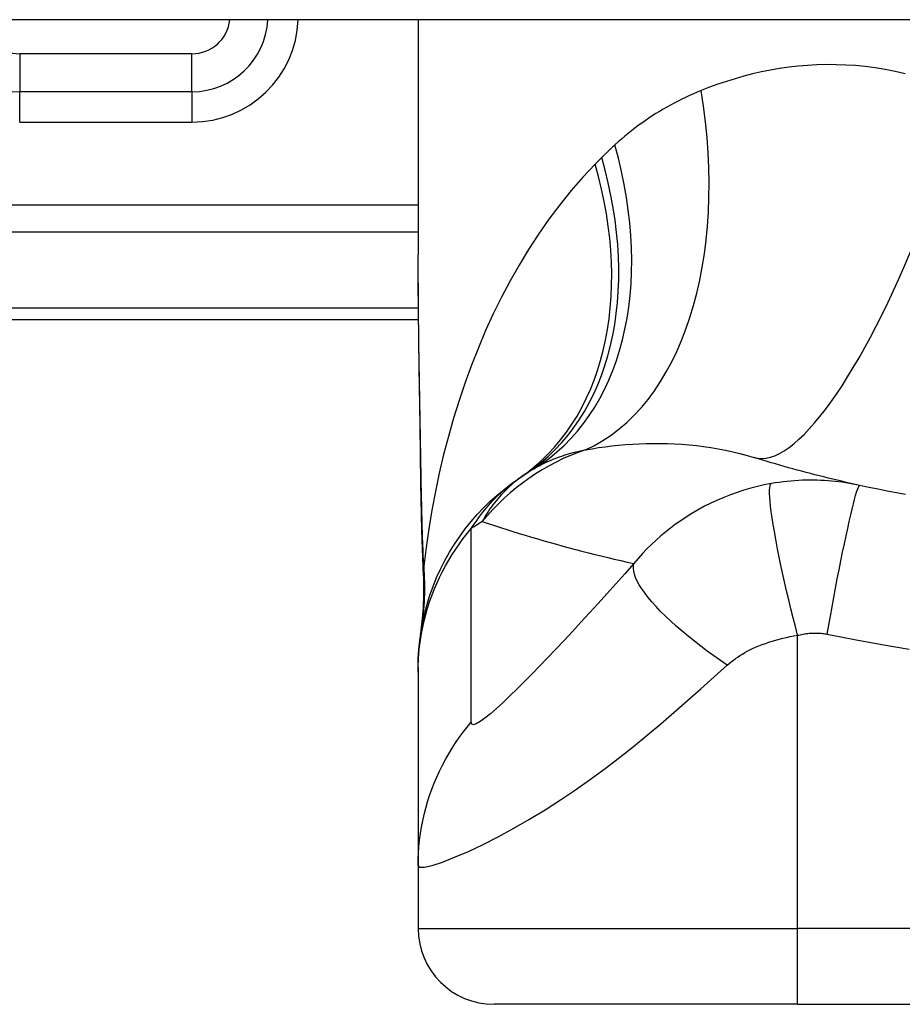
# Model space of a CAD drawing. Header units: inches. Extents: x 20 to 683, y 61 to 320.
# Tile 144 of 204: x 24.007 to 24.465, y 318.877 to 319.388. Entities that reach past the tile are written whole.
import ezdxf

# ---------------------------------------------------------------- set-up
doc = ezdxf.new("R2010")
doc.units = ezdxf.units.IN
doc.header["$MEASUREMENT"] = 0
doc.layers.add('Visible Edges(ANSI)', color=7, linetype='Continuous', lineweight=25)
doc.layers.add('Visible Tangent Edges(ANSI)', color=7, linetype='Continuous', lineweight=25)

msp = doc.modelspace()

# ---------------------------------------------------------------- linework, layer by layer
at = {"layer": 'Visible Edges(ANSI)'}
for p, q in [((92.05184244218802, 319.3877752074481), (20.44684244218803, 319.3877752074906)), ((24.21398417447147, 319.3877752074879), (24.2139841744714, 319.2658266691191)), ((24.09666902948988, 319.3503854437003), (24.00729126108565, 319.3503854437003)), ((23.84784244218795, 319.2322752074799), (24.21417189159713, 319.2322752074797)), ((24.21398421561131, 319.0516475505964), (24.21398421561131, 319.0492261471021)), ((24.21398421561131, 319.0492261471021), (24.21398421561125, 318.9488004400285)), ((24.21398417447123, 318.9488004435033), (24.21398417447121, 318.9162633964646)), ((24.41083456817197, 318.8768933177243), (24.25335425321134, 318.8768933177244)), ((24.41083456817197, 318.8768933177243), (24.78485031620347, 318.8768933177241))]:
    msp.add_line(p, q, dxfattribs=at)
at = {"layer": 'Visible Edges(ANSI)', "flags": 128}
for points in [[(24.21544457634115, 319.1472508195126), (24.21496220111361, 319.1774247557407), (24.21448836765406, 319.2073124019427), (24.21412764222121, 319.23681322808), (24.21398421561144, 319.2658266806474)], [(24.44310001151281, 319.146121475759), (24.44074112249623, 319.1466437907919), (24.43838899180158, 319.1471733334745), (24.43604366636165, 319.1477100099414), (24.43370509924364, 319.1482538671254), (24.43137329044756, 319.1488047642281), (24.42904819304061, 319.1493627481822), (24.4267298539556, 319.149927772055), (24.42441827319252, 319.1504998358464), (24.42211340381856, 319.151078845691), (24.41981519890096, 319.1516648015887), (24.41752375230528, 319.1522576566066), (24.41523897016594, 319.1528574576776), (24.41296089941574, 319.1534640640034), (24.41068949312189, 319.1540775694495), (24.40842475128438, 319.1546978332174), (24.40616672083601, 319.1553249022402), (24.40391530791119, 319.1559587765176), (24.40167060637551, 319.1565993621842), (24.39943252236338, 319.1572466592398), (24.39720114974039, 319.1579006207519), (24.39497639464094, 319.1585612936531), (24.39275825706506, 319.1592285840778), (24.39054678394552, 319.1599024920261), (24.38834197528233, 319.1605829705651)], [(24.21398421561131, 319.0516475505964), (24.21407554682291, 319.0562920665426), (24.2143528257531, 319.0609715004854), (24.21482008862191, 319.0656749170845), (24.21548090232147, 319.0703910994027), (24.21633770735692, 319.0751083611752), (24.21739200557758, 319.0798145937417), (24.21864445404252, 319.0844975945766), (24.22009458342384, 319.089144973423), (24.22174089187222, 319.0937442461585), (24.22358103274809, 319.0982831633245), (24.22561143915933, 319.1027494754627), (24.22782760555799, 319.1071314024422), (24.23022390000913, 319.1114173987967), (24.23279403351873, 319.1155965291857), (24.23553068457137, 319.1196583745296), (24.23842559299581, 319.1235932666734), (24.24147012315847, 319.127392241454), (24.2446545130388, 319.1310471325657), (24.24796900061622, 319.1345507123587), (24.25140279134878, 319.1378965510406), (24.25494527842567, 319.141079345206), (24.25858529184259, 319.1440944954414), (24.26231156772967, 319.146938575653), (24.26611274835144, 319.1496090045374)], [(24.21678619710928, 319.0991470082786), (24.21594534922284, 319.1229459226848), (24.21544457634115, 319.1472508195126)], [(24.46682331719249, 319.1413451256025), (24.46205968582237, 319.1422354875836), (24.45730440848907, 319.1431584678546), (24.45255790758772, 319.1441140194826), (24.44782055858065, 319.1451022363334), (24.44310001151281, 319.146121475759)], [(24.21678619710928, 319.0991470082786), (24.21673785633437, 319.0839711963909), (24.2152438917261, 319.0688517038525)]]:
    msp.add_lwpolyline(points, dxfattribs=at)
at = {"layer": 'Visible Edges(ANSI)'}
for centre, radius, start, end in [((24.00729126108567, 319.3897555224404), 0.0393700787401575, 182.8831943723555, 269.9999999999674), ((24.0966690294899, 319.3897555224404), 0.0393700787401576, 269.9999999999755, 357.1168056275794), ((24.33514122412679, 319.0536826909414), 0.1181102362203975, 121.3000677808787, 123.5208159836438), ((24.59784244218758, 318.6570975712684), 0.59381149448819, 123.5208159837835, 123.9621279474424), ((24.25335425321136, 318.9162633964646), 0.0393700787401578, 180, 269.9999999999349)]:
    msp.add_arc(centre, radius, start, end, dxfattribs=at)
at = {"layer": 'Visible Tangent Edges(ANSI)'}
for p, q in [((24.09666902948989, 319.3700704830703), (24.00729126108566, 319.3700704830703)), ((24.00729126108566, 319.3700704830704), (24.00729126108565, 319.3503854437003)), ((24.09666902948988, 319.3503854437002), (24.09666902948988, 319.3700704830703)), ((24.00729126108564, 319.3346374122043), (24.00729126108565, 319.3503854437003)), ((24.09666902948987, 319.3503854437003), (24.09666902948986, 319.3346374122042)), ((24.00729126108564, 319.3346374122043), (24.09666902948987, 319.3346374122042)), ((24.21398417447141, 319.2916101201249), (23.6567488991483, 319.2916101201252)), ((23.65674889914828, 319.2776906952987), (24.2139841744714, 319.2776906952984)), ((24.21411651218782, 319.2380408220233), (23.84784244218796, 319.2380408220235)), ((24.410834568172, 318.9162633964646), (24.41083456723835, 319.0683426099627)), ((24.2139841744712, 318.9162633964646), (24.41083456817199, 318.9162633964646)), ((24.78485031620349, 318.9162633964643), (24.410834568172, 318.9162633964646)), ((24.41083456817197, 318.8768933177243), (24.41083456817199, 318.9162633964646))]:
    msp.add_line(p, q, dxfattribs=at)
at = {"layer": 'Visible Tangent Edges(ANSI)', "flags": 128}
for points in [[(24.46655772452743, 319.359738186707), (24.46138000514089, 319.360925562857), (24.45621453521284, 319.3619353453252), (24.45106718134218, 319.362770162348), (24.44594676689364, 319.3634332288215), (24.44085995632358, 319.3639289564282), (24.43580801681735, 319.3642618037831), (24.43079212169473, 319.3644362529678), (24.42581335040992, 319.3644567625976), (24.42087301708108, 319.3643277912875), (24.41597224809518, 319.3640537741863), (24.4111122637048, 319.3636391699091), (24.40629419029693, 319.3630884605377), (24.40151920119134, 319.3624053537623), (24.39678903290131, 319.3615935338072), (24.39210589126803, 319.3606575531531), (24.38747202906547, 319.3596019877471), (24.3828896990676, 319.3584313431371), (24.37836110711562, 319.3571502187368), (24.37388850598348, 319.3557631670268), (24.3694740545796, 319.3542746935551), (24.36512005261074, 319.3526893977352), (24.36082870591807, 319.3510118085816)], [(24.36082870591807, 319.3510118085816), (24.35878797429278, 319.3501697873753), (24.35676099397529, 319.3492995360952), (24.35474799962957, 319.3484009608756), (24.35274931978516, 319.347474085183), (24.35076514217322, 319.3465188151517), (24.3487957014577, 319.3455351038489), (24.34684132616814, 319.3445229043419), (24.34490215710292, 319.3434821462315), (24.34297828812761, 319.3424127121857), (24.34106976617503, 319.3413143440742), (24.33917663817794, 319.3401868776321), (24.33729895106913, 319.3390300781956), (24.335436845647, 319.3378437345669), (24.33359036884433, 319.3366276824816), (24.33175961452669, 319.3353816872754), (24.32994477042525, 319.3341055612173), (24.32814616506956, 319.3327993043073), (24.32636417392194, 319.3314628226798), (24.32459889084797, 319.3300960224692), (24.32285059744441, 319.3286987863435), (24.3211195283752, 319.3272709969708), (24.31940577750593, 319.3258125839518), (24.31770967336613, 319.3243234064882), (24.31603135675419, 319.3228033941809)], [(24.31603135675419, 319.3228033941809), (24.31574234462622, 319.3225370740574), (24.31545380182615, 319.3222701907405), (24.31516568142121, 319.3220027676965), (24.31487803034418, 319.3217347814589), (24.31459080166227, 319.321466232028), (24.31430404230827, 319.3211971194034), (24.31401775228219, 319.3209274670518), (24.31373188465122, 319.3206572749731), (24.31344648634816, 319.3203865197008), (24.31316151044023, 319.3201152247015), (24.3128770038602, 319.3198433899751), (24.3125929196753, 319.3195709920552), (24.31230930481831, 319.3192980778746), (24.31202615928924, 319.3190246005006), (24.31174343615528, 319.3187506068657), (24.31146118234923, 319.3184760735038), (24.3111793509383, 319.3182010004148), (24.31089798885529, 319.3179254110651), (24.3106170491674, 319.3176492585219), (24.31033662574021, 319.3173726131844), (24.31005657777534, 319.3170954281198), (24.30977704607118, 319.3168177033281), (24.30949793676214, 319.3165394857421), (24.30921929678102, 319.316260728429)], [(24.3058718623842, 319.3128780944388), (24.29948965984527, 319.306108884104), (24.29335216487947, 319.2990696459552), (24.28745918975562, 319.2917792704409), (24.28181045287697, 319.2842566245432), (24.27640567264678, 319.2765197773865), (24.27124419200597, 319.2685866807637), (24.26632535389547, 319.260475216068), (24.26164831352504, 319.252202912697), (24.25720321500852, 319.2437711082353), (24.25298433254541, 319.2351837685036), (24.24899016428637, 319.226450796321), (24.24521930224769, 319.2175823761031), (24.24167024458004, 319.2085885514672), (24.23834148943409, 319.199479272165), (24.23523153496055, 319.1902647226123), (24.23233906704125, 319.1809549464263), (24.22966361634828, 319.1715600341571), (24.22720386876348, 319.1620895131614), (24.22495851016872, 319.1525529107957), (24.22292641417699, 319.1429597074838), (24.22110617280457, 319.1333194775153), (24.21949656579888, 319.123641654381), (24.21809627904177, 319.1139357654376), (24.2169039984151, 319.1042112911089)], [(24.30921929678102, 319.316260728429), (24.30907873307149, 319.3161198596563), (24.30893831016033, 319.3159789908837), (24.30879802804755, 319.3158380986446), (24.30865769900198, 319.3156972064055), (24.30851755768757, 319.3155563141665), (24.30837751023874, 319.3154154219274), (24.3082375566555, 319.3152745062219), (24.30809769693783, 319.3151335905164), (24.30795783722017, 319.314992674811), (24.30781816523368, 319.3148517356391), (24.30767849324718, 319.3147107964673), (24.30753900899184, 319.3145698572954), (24.30739961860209, 319.3144288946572), (24.30726022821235, 319.3142879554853), (24.30712102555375, 319.3141469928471), (24.30698182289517, 319.3140060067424), (24.30684271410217, 319.3138650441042), (24.30670379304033, 319.3137240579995), (24.30656487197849, 319.3135830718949), (24.30642613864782, 319.3134420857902), (24.30628740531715, 319.3133010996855), (24.30614876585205, 319.3131600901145), (24.30601022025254, 319.3130191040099), (24.3058718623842, 319.3128780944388)], [(24.21560658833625, 319.1478382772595), (24.21552182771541, 319.1528672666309), (24.21543518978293, 319.1578901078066), (24.21534714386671, 319.1629057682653), (24.21525797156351, 319.1679133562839), (24.21516814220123, 319.1729119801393), (24.21507793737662, 319.1779014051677), (24.21498792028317, 319.1828814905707), (24.21489846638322, 319.1878520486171), (24.21481013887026, 319.1928127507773), (24.21472350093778, 319.1977634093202), (24.21463892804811, 319.202703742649), (24.21455707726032, 319.207633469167), (24.21447841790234, 319.2125524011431), (24.21440332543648, 319.2174602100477), (24.21433236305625, 319.2223566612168), (24.2142662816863, 319.2272410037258), (24.21420545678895, 319.2321124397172), (24.21415063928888, 319.2369706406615), (24.21410258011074, 319.241815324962), (24.21406174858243, 319.2466462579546), (24.21402880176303, 319.2514631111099), (24.21400449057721, 319.2562656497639), (24.21398937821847, 319.2610535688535), (24.21398412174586, 319.2658266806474)], [(24.27378053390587, 319.1546029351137), (24.27473505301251, 319.1551721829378), (24.27570430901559, 319.1557282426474), (24.27668848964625, 319.15627106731), (24.27768750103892, 319.156800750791), (24.27870162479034, 319.157317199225), (24.27973067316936, 319.1578204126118), (24.28077474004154, 319.1583103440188), (24.28183391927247, 319.1587870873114), (24.28290821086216, 319.1592505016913), (24.28399752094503, 319.1597006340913), (24.28510184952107, 319.1601374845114), (24.28622110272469, 319.1605610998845), (24.28735546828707, 319.160971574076), (24.28850504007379, 319.1613688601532), (24.28966972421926, 319.1617531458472), (24.29084961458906, 319.1621243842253), (24.29204480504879, 319.1624826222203), (24.29325529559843, 319.1628279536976), (24.29448099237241, 319.1631604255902), (24.29572180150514, 319.1634799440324), (24.29697753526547, 319.1637866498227), (24.2982480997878, 319.1640804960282), (24.29953321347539, 319.1643615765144), (24.30083297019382, 319.1646297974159)], [(24.30083297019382, 319.1646297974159), (24.30418444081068, 319.1651955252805), (24.30757862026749, 319.1657160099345), (24.31101311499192, 319.1661885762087), (24.31448534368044, 319.1666106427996), (24.31799295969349, 319.1669796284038), (24.32153347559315, 319.1672928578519), (24.32510435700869, 319.1675477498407), (24.32870325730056, 319.1677416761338), (24.3323277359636, 319.1678721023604), (24.3359763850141, 319.1679369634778), (24.33964798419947, 319.1679337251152), (24.34334136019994, 319.1678597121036), (24.34705519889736, 319.1677122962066), (24.35078832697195, 319.1674887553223), (24.35453947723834, 319.1671865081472), (24.35830738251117, 319.1668028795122), (24.36208814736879, 319.1663352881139), (24.36587252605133, 319.1657817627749), (24.36965483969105, 319.1651409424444), (24.37342945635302, 319.1644113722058), (24.37719083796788, 319.1635915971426), (24.38093339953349, 319.1626805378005), (24.38465211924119, 319.1616778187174), (24.38834197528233, 319.1605829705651)], [(24.24155328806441, 319.1237792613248), (24.24254159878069, 319.1252897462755), (24.2435340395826, 319.1267532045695), (24.24453042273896, 319.1281710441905), (24.24553037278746, 319.1295447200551), (24.2465337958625, 319.1308757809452), (24.24754050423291, 319.1321656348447), (24.24855021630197, 319.1334157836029), (24.2495627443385, 319.1346276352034), (24.25057790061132, 319.1358026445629), (24.25159549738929, 319.1369416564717), (24.2526155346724, 319.1380455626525), (24.25363791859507, 319.1391153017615), (24.25466264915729, 319.1401517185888), (24.25568972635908, 319.1411557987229), (24.25671896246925, 319.1421283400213), (24.25775045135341, 319.1430703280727), (24.25878409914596, 319.1439826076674), (24.25982065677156, 319.1448665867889), (24.26086059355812, 319.1457230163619), (24.26190400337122, 319.1465524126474), (24.26295088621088, 319.1473551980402), (24.26400124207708, 319.148131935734), (24.26505516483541, 319.1488830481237), (24.26611274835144, 319.1496090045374)], [(24.26991599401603, 319.1521494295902), (24.26855071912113, 319.1512229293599), (24.26723068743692, 319.1502831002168), (24.26595477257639, 319.149330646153), (24.26472137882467, 319.1483661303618), (24.26352937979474, 319.1473901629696), (24.26237746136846, 319.1464033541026), (24.26126412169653, 319.1454063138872), (24.26018814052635, 319.1443996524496), (24.25914820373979, 319.143383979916), (24.2581429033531, 319.1423599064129), (24.25717101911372, 319.1413279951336), (24.25623142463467, 319.1402887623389), (24.25532346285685, 319.1392424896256), (24.2544464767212, 319.1381894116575), (24.25359962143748, 319.137129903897), (24.25278233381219, 319.1360642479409), (24.25199386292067, 319.1349927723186), (24.25123345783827, 319.1339157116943), (24.25050046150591, 319.1328333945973), (24.2497942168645, 319.1317461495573), (24.24911387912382, 319.1306542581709), (24.24845879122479, 319.1295580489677), (24.24782829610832, 319.1284577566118), (24.24722164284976, 319.1273537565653)], [(24.44310001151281, 319.146121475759), (24.44129741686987, 319.1465025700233), (24.43948768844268, 319.1468556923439), (24.43767045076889, 319.1471808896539), (24.43584612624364, 319.1474779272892), (24.43401499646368, 319.1477466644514), (24.43217738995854, 319.1479870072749), (24.430333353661, 319.1481987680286), (24.42848251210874, 319.148381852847), (24.42662477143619, 319.1485360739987), (24.42476487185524, 319.1486610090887), (24.42290586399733, 319.148756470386), (24.42103606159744, 319.1488228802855), (24.41914757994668, 319.1488599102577), (24.41724271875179, 319.1488667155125), (24.41532387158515, 319.1488428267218), (24.41337972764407, 319.1487866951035), (24.41138766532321, 319.1486954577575), (24.40933947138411, 319.1485666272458), (24.40729019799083, 319.1484021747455), (24.40528119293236, 319.148206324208), (24.40326890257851, 319.1479751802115), (24.40123032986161, 319.1477053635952), (24.39916922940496, 319.1473958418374), (24.39709541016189, 319.1470467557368)], [(24.21544457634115, 319.1472508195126), (24.21544448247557, 319.1472756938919), (24.21544504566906, 319.1473005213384), (24.21544617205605, 319.1473253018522), (24.21544795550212, 319.1473500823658), (24.21545030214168, 319.1473748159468), (24.21545330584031, 319.147399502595), (24.21545687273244, 319.1474241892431), (24.21546109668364, 319.1474488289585), (24.21546588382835, 319.147473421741), (24.21547123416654, 319.1474980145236), (24.21547714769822, 319.1475225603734), (24.21548371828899, 319.1475470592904), (24.21549075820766, 319.1475715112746), (24.21549845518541, 319.1475959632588), (24.21550671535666, 319.1476203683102), (24.21551553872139, 319.1476447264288), (24.21552501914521, 319.1476690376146), (24.21553496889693, 319.1476933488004), (24.21554548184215, 319.1477175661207), (24.21555665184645, 319.1477417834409), (24.21556829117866, 319.1477659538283), (24.21558049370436, 319.1477901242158), (24.21559325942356, 319.1478142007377), (24.21560658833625, 319.1478382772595)], [(24.2169039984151, 319.1042112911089), (24.21682299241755, 319.1059897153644), (24.21674489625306, 319.1077721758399), (24.21666942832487, 319.1095585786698), (24.21659658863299, 319.1113489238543), (24.21652628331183, 319.1131430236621), (24.21645860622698, 319.1149408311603), (24.21639327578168, 319.1167422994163), (24.21633038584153, 319.1185472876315), (24.21626984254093, 319.1203557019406), (24.2162115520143, 319.1221675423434), (24.21615551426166, 319.123982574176), (24.21610172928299, 319.1258008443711), (24.21604991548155, 319.1276222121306), (24.2160002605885, 319.1294465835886), (24.21595257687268, 319.1312739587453), (24.21590686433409, 319.1331041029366), (24.21586312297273, 319.1349370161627), (24.21582116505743, 319.1367725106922), (24.21578108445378, 319.1386106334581), (24.21574278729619, 319.1404512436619), (24.21570617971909, 319.1422943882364), (24.21567135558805, 319.1441399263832), (24.2156381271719, 319.1459879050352), (24.21560658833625, 319.1478382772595)], [(24.39709541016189, 319.1470467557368), (24.39356385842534, 319.1463648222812), (24.39003432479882, 319.1455718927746), (24.38651014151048, 319.144666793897), (24.38299970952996, 319.1436501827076), (24.37951203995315, 319.1425234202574), (24.37605473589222, 319.1412882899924), (24.37262638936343, 319.1399435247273), (24.36923239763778, 319.138490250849), (24.36589068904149, 319.136936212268), (24.36259727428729, 319.1352798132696), (24.35929231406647, 319.1334868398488), (24.35600241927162, 319.1315650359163), (24.35295859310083, 319.1296596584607), (24.35020086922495, 319.1278223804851), (24.3475513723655, 319.1259512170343), (24.34495495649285, 319.1240100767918), (24.34240772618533, 319.1219959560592), (24.33990602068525, 319.1199056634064), (24.33744908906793, 319.1177364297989), (24.33503725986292, 319.1154856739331), (24.33267086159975, 319.1131507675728), (24.33035022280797, 319.1107291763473), (24.3280761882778, 319.1082184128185), (24.32585133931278, 319.1056162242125)], [(24.41083456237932, 319.068342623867), (24.40967349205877, 319.0728379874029), (24.40851439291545, 319.0774221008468), (24.40736458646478, 319.0820724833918), (24.4062318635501, 319.0867638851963), (24.40512424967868, 319.0914686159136), (24.40405023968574, 319.0961570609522), (24.4030181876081, 319.1007977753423), (24.40203649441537, 319.1053584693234), (24.40111313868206, 319.1098063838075), (24.40025567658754, 319.1141090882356), (24.39947100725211, 319.1182353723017), (24.39876513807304, 319.1221556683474), (24.3981429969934, 319.1258429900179), (24.39760852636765, 319.1292734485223), (24.3971643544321, 319.1324268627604), (24.39681198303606, 319.1352868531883), (24.3965515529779, 319.1378415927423), (24.3963821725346, 319.1400833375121), (24.39630163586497, 319.1420088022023), (24.39630684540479, 319.143618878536), (24.39639381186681, 319.1449181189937), (24.39655784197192, 319.1459146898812), (24.39679363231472, 319.1466196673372), (24.39709541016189, 319.1470467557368)], [(24.42616595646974, 319.0690053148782), (24.42698798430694, 319.0736387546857), (24.42783798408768, 319.0783604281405), (24.42871238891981, 319.0831455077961), (24.42960683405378, 319.0879662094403), (24.43051643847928, 319.0927918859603), (24.43143575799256, 319.0975896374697), (24.43235883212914, 319.1023248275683), (24.43327932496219, 319.1069617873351), (24.43419061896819, 319.1114644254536), (24.43508595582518, 319.1157973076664), (24.43595867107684, 319.1199263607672), (24.43680228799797, 319.1238198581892), (24.43761061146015, 319.1274490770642), (24.43837800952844, 319.1307890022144), (24.43909950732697, 319.1338190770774), (24.43977083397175, 319.1365234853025), (24.44038851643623, 319.1388912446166), (24.4409499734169, 319.1409165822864), (24.44145351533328, 319.1425984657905), (24.44189829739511, 319.1439406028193), (24.44228427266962, 319.1449508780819), (24.44261219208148, 319.1456408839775), (24.44288346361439, 319.14602531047), (24.44310001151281, 319.146121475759)], [(24.21398421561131, 319.0492261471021), (24.21403227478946, 319.0525389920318), (24.21417739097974, 319.0558645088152), (24.21442069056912, 319.0591985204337), (24.21476301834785, 319.0625369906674), (24.21520493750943, 319.0658756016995), (24.21574701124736, 319.0692101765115), (24.21638923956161, 319.0725363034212), (24.21713152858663, 319.0758496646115), (24.21797359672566, 319.079145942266), (24.21891469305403, 319.0824207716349), (24.21995397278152, 319.0856698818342), (24.22109021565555, 319.08888900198), (24.22232210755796, 319.0920739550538), (24.22364795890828, 319.0952206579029), (24.22506589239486, 319.0983251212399), (24.22657374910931, 319.1013834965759), (24.22816918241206, 319.1043920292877), (24.22984975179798, 319.1073471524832), (24.23161254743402, 319.1102454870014), (24.2334547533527, 319.1130838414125), (24.23537327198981, 319.1158590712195), (24.23736481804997, 319.1185684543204), (24.23942591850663, 319.1212093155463), (24.24155328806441, 319.1237792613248)], [(24.24152090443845, 319.0232661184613), (24.24155328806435, 319.0274777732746), (24.24155328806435, 319.0316681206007), (24.24155328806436, 319.0358640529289), (24.24155328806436, 319.0400490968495), (24.24155328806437, 319.044231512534), (24.24155328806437, 319.0484167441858), (24.24155328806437, 319.0526029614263), (24.24155328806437, 319.0567888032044), (24.24155328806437, 319.0609742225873), (24.24155328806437, 319.065159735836), (24.24155328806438, 319.0693453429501), (24.24155328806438, 319.0735309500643), (24.24155328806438, 319.0777165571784), (24.24155328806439, 319.0819021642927), (24.24155328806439, 319.0860878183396), (24.24155328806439, 319.0902733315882), (24.24155328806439, 319.09445856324), (24.24155328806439, 319.0986443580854), (24.2415532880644, 319.1028310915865), (24.2415532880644, 319.1070167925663), (24.24155328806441, 319.1111987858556), (24.24155328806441, 319.1153823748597), (24.24155328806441, 319.1195802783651), (24.24155328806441, 319.1237792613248)], [(24.24722164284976, 319.1273537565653), (24.25038134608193, 319.1263048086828), (24.25355109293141, 319.1252681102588), (24.25673069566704, 319.1242436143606), (24.25992043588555, 319.1232314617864), (24.26312003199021, 319.1222315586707), (24.26632976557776, 319.1212440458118), (24.2695496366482, 319.1202688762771), (24.27277945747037, 319.119306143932), (24.276019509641, 319.1183558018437), (24.27926960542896, 319.117417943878), (24.28252993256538, 319.1164925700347), (24.28580049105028, 319.1155797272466), (24.28908118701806, 319.1146794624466), (24.29237211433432, 319.1137917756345), (24.29567327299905, 319.1129167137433), (24.29898475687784, 319.1120543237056), (24.30230656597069, 319.1112046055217), (24.30563879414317, 319.1103676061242), (24.30898130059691, 319.1095434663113), (24.31233431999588, 319.1087321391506), (24.31569775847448, 319.1079337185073), (24.3190717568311, 319.1071482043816), (24.32245626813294, 319.1063756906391), (24.32585133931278, 319.1056162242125)], [(24.2169039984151, 319.1042112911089), (24.21689986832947, 319.104036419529), (24.21689573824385, 319.1038654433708), (24.21689170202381, 319.1036984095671), (24.21688766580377, 319.1035354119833), (24.21688362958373, 319.1033765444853), (24.21687959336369, 319.1032218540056), (24.21687555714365, 319.1030714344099), (24.21687152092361, 319.102925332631), (24.21686757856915, 319.1027836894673), (24.21686354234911, 319.1026465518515), (24.21685959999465, 319.1025139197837), (24.21685556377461, 319.102385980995), (24.21685162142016, 319.1022626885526), (24.21684758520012, 319.102144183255), (24.21684364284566, 319.1020305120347), (24.21683960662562, 319.1019217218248), (24.21683557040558, 319.101817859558), (24.21683153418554, 319.1017190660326), (24.2168274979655, 319.1016253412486), (24.21682346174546, 319.1015367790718), (24.21681933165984, 319.1014534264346), (24.21681520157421, 319.1013754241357), (24.21681107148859, 319.101302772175), (24.21680694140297, 319.1012355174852)], [(24.32585133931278, 319.1056162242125), (24.32117575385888, 319.100301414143), (24.31650134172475, 319.0950316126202), (24.31190357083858, 319.0898928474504), (24.30737380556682, 319.0848728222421), (24.30289557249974, 319.0799505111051), (24.29846145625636, 319.0751166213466), (24.29407859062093, 319.0703788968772), (24.28975504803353, 319.0657463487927), (24.28549495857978, 319.0612245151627), (24.28130095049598, 319.0568174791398), (24.27717762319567, 319.0525327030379), (24.27313304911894, 319.0483821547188), (24.26917708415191, 319.0443808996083), (24.26532521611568, 319.0405519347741), (24.26159565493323, 319.0369219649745), (24.25801693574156, 319.0335308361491), (24.25462407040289, 319.0304270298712), (24.25146952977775, 319.0276781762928), (24.24861517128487, 319.0253625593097), (24.24613552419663, 319.0235705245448), (24.24412238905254, 319.022405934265), (24.24264879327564, 319.021940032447), (24.24177133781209, 319.0222228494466), (24.24152090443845, 319.0232661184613)], [(24.37437144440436, 319.0529341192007), (24.37088950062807, 319.0552893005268), (24.36742121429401, 319.057709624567), (24.36398343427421, 319.0601870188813), (24.36059390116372, 319.0627122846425), (24.35727073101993, 319.0652752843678), (24.35403250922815, 319.0678649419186), (24.35089772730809, 319.0704694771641), (24.3478846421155, 319.0730764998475), (24.34501085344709, 319.0756730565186), (24.3422930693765, 319.078246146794), (24.3397468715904, 319.0807825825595), (24.33738610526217, 319.0832695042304), (24.3352231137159, 319.0856943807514), (24.33326812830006, 319.0880452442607), (24.33152926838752, 319.0903110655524), (24.33001249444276, 319.0924817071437), (24.32872132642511, 319.0945482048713), (24.32765712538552, 319.096502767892), (24.32681909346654, 319.0983390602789), (24.32620413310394, 319.100051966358), (24.32580736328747, 319.1016378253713), (24.32562202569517, 319.1030942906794), (24.32563986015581, 319.1044203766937), (24.32585133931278, 319.1056162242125)], [(24.21680694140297, 319.1012355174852), (24.2168014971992, 319.1011489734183), (24.21679652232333, 319.1010623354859), (24.2167919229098, 319.1009756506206), (24.21678769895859, 319.1008889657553), (24.2167839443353, 319.1008021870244), (24.21678047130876, 319.1007154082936), (24.21677746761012, 319.10062858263), (24.21677483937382, 319.1005417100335), (24.21677258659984, 319.1004547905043), (24.21677080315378, 319.1003678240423), (24.21676930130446, 319.1002808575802), (24.21676826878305, 319.1001937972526), (24.21676761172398, 319.1001067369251), (24.21676733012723, 319.1000196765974), (24.21676751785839, 319.0999325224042), (24.21676808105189, 319.099845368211), (24.21676901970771, 319.099758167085), (24.21677033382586, 319.0996709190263), (24.21677202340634, 319.0995836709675), (24.21677418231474, 319.0994963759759), (24.21677671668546, 319.0994090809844), (24.21677962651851, 319.09932173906), (24.2167829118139, 319.0992343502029), (24.21678666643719, 319.0991469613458)], [(24.37437144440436, 319.0529341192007), (24.3753785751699, 319.0538087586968), (24.37642231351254, 319.0546623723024), (24.37750125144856, 319.0554949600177), (24.37861487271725, 319.0563066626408), (24.37976303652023, 319.0570977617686), (24.38094541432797, 319.057868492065), (24.3821618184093, 319.0586189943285), (24.38341257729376, 319.0593496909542), (24.3846995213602, 319.0600609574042), (24.38602462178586, 319.0607533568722), (24.38741758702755, 319.0614374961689), (24.38897444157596, 319.0621443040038), (24.39067415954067, 319.062858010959), (24.39239204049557, 319.0635333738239), (24.39411325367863, 319.0641672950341), (24.39586999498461, 319.0647699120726), (24.39766414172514, 319.065341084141), (24.39948565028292, 319.0658780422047), (24.40133137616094, 319.066379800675), (24.40320160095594, 319.066846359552), (24.40509195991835, 319.0672766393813), (24.40699710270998, 319.0676697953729), (24.40891205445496, 319.0680251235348), (24.41083456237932, 319.068342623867)], [(24.41083456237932, 319.068342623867), (24.4115069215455, 319.0685112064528), (24.41217735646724, 319.0686660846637), (24.41284248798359, 319.0688071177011), (24.41350100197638, 319.0689345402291), (24.41416036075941, 319.0690493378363), (24.4148348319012, 319.069152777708), (24.41551075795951, 319.0692434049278), (24.41616992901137, 319.0693205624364), (24.41681487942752, 319.0693849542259), (24.41745297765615, 319.069437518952), (24.41808788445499, 319.0694786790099), (24.4187186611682, 319.0695084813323), (24.41934450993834, 319.0695273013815), (24.41996796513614, 319.0695350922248), (24.42059282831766, 319.0695316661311), (24.42121797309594, 319.0695171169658), (24.42184185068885, 319.0694915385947), (24.42246427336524, 319.0694549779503), (24.42308538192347, 319.0694073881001), (24.42370503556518, 319.0693488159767), (24.42432309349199, 319.0692792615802), (24.42493941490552, 319.0691988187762), (24.42555367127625, 319.0691075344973), (24.42616595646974, 319.0690053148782)], [(24.42616595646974, 319.0690053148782), (24.44030746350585, 319.0662566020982), (24.45446591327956, 319.0635604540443), (24.46867242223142, 319.06112576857)], [(24.21398421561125, 318.9488004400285), (24.2148102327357, 318.9479790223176), (24.21728819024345, 318.9480442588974), (24.22128095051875, 318.9489752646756), (24.22657778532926, 318.9507129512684), (24.23292516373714, 318.9531771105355), (24.24002797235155, 318.9562546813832), (24.24764291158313, 318.9598463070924), (24.25557183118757, 318.9638646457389), (24.26365084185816, 318.9682329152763), (24.27177162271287, 318.9728936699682), (24.27984922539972, 318.9777979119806), (24.28783568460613, 318.9829098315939), (24.2956933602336, 318.9881974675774), (24.30340610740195, 318.9936366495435), (24.31096726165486, 318.9992062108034), (24.31838123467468, 319.0048898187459), (24.32566121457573, 319.010674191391), (24.33281851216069, 319.0165446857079), (24.33986223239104, 319.0224833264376), (24.34680537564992, 319.028473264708), (24.35368877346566, 319.0345146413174), (24.3605716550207, 319.0406194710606), (24.36749916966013, 319.0467910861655), (24.37437144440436, 319.0529341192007)], [(24.21398421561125, 318.9488004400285), (24.21403218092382, 318.9521165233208), (24.21417720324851, 318.9554446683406), (24.21442022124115, 318.9587807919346), (24.21476207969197, 318.9621207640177), (24.21520352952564, 318.9654604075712), (24.21574504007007, 318.9687953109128), (24.21638651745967, 318.9721212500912), (24.21712796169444, 318.9754337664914), (24.21796909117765, 318.9787285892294), (24.21890906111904, 318.9820014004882), (24.21994712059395, 318.9852477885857), (24.22108214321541, 318.9884635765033), (24.22231262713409, 318.9916445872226), (24.22363697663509, 318.9947866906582), (24.22505322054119, 318.9978859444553), (24.22655938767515, 319.0009384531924), (24.22815303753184, 319.0039405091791), (24.22983154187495, 319.006888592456), (24.23159227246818, 319.0097792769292), (24.23343231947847, 319.0126093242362), (24.23534849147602, 319.0153757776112), (24.23733759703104, 319.0180757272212), (24.23939625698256, 319.0207066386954), (24.24152090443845, 319.0232661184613)]]:
    msp.add_lwpolyline(points, dxfattribs=at)
at = {"layer": 'Visible Tangent Edges(ANSI)'}
for centre, radius, start, end in [((24.00729126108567, 319.3897555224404), 0.0196850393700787, 185.7737221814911, 269.9999999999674), ((24.0966690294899, 319.3897555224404), 0.0551181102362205, 269.9999999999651, 357.9410013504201), ((24.0966690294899, 319.3897555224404), 0.0196850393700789, 269.9999999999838, 354.2262778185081), ((24.47712092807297, 318.7565017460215), 0.4363311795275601, 121.7956840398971, 122.6756536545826)]:
    msp.add_arc(centre, radius, start, end, dxfattribs=at)
for centre, major_axis, ratio, start_param, end_param in [((24.23928321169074, 319.3510118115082), (0.0508294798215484, -0.190174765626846), 0.6042411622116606, 0.0954496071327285, 1.410678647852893), ((24.17151283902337, 319.3228033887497), (0.1022677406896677, -0.1682004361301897), 0.678601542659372, 8.197e-13, 1.179477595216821), ((24.15614329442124, 319.3128780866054), (0.109969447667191, -0.1632690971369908), 0.6969087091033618, 0, 1.131926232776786), ((24.1612073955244, 319.3162607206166), (0.1087086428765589, -0.1641112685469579), 0.6890586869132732, 0, 1.142601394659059), ((24.44673135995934, 319.3485743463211), (-0.0583894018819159, -0.1879913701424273), 0.249251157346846, 0, 1.285378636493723), ((24.33776275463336, 319.0528006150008), (-0.0374595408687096, -0.1120125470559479), 0.9920021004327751, 3.787136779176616, 4.348938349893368), ((24.0215509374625, 319.1042112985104), (0.1940896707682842, -0.0328523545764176), 0.8025726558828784, 0, 0.2078554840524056), ((24.02049301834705, 319.0975253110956), (0.1947508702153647, -0.0286736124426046), 0.9169404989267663, 0, 0.1797255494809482)]:
    msp.add_ellipse(centre, major_axis=major_axis, ratio=ratio, start_param=start_param, end_param=end_param, dxfattribs=at)

doc.saveas('drawing.dxf')
